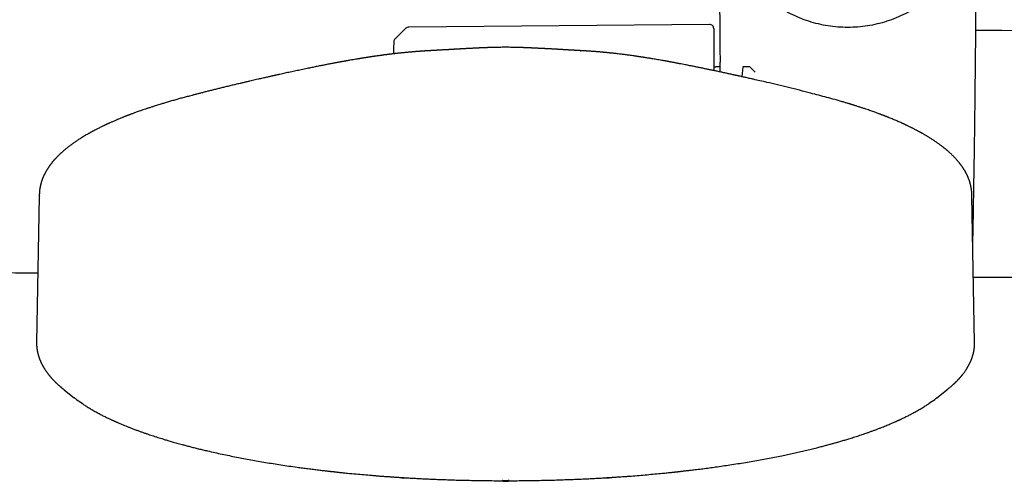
# Model space of a CAD drawing. Header units: millimetres. Extents: x 8 to 849, y 12 to 2010.
# Tile 9 of 113: x 357 to 472, y 875 to 928. Entities that reach past the tile are written whole.
import ezdxf

# ---------------------------------------------------------------- set-up
doc = ezdxf.new("R2010")
doc.units = ezdxf.units.MM

msp = doc.modelspace()

# ---------------------------------------------------------------- linework, layer by layer
at = {"color": 7, "linetype": 'Continuous', "lineweight": 30}
for p, q in [((437.36, 927.84), (402.27, 927.53)), ((401.93, 927.39), (400.67, 926.16)), ((437.87, 927.34), (437.87, 922.46)), ((422.29, 924.77), (422.3, 924.77)), ((438.62, 922.88), (438.13, 922.88)), ((441.25, 922.88), (441.15, 921.74)), ((442.07, 922.88), (441.25, 922.88)), ((442.69, 922.28), (442.07, 922.88)), ((359.13, 907.82), (358.82, 890.72)), ((359.16, 907.84), (359.15, 907.82)), ((467.98, 907.82), (467.98, 907.84)), ((468.32, 890.72), (468.01, 907.82)), ((362.08, 885.18), (362.06, 885.2)), ((362.08, 885.18), (363.21, 884.29)), ((463.93, 884.29), (465.06, 885.18)), ((465.1, 885.22), (465.06, 885.18))]:
    msp.add_line(p, q, dxfattribs=at)
at = {"color": 7, "linetype": 'Continuous', "lineweight": 30, "flags": 128}
msp.add_lwpolyline([(400.52, 925.82), (400.49, 925.01), (400.48, 924.41)], dxfattribs=at)
at = {"color": 7, "linetype": 'Continuous', "lineweight": 30}
for centre, radius, start, end in [((437.37, 927.34), 0.5, 0, 90.5), ((402.28, 927.03), 0.5, 90.5, 134.362), ((516.77, 4926.88), 3999.99, 269.30803, 270), ((401.02, 925.8), 0.5, 134.362, 178.2461), ((438.13, 923.38), 0.5, 238.6809, 270), ((401.63, 877.54), 2.59, 257.6932, 275.0734), ((425.51, 877.48), 2.53, 264.6063, 282.4565), ((413.57, 877.04), 2.49, 256.8362, 283.1994)]:
    msp.add_arc(centre, radius, start, end, dxfattribs=at)
for points, knots in [([(438.52, 942.38), (438.52, 942.31), (438.52, 942.2), (438.52, 942.03), (438.52, 941.9), (438.52, 941.8), (438.52, 941.72), (438.52, 941.66), (438.52, 941.59), (438.52, 941.47), (438.52, 941.29), (438.52, 941.02), (438.52, 940.72), (438.52, 940.38), (438.52, 939.53), (438.52, 938.6), (438.52, 937.61), (438.53, 937.05), (438.53, 936.5), (438.53, 935.95), (438.53, 935.41), (438.53, 934.89), (438.53, 934.4), (438.54, 933.93), (438.54, 933.42), (438.54, 932.88), (438.54, 932.31), (438.55, 931.71), (438.55, 931.08), (438.55, 930.4), (438.56, 929.68), (438.56, 928.91), (438.57, 928.11), (438.58, 927.28), (438.58, 926.4), (438.59, 925.51), (438.6, 924.6), (438.6, 923.91), (438.61, 923.53), (438.61, 923.45)], [0, 0, 0, 0, 0.0101837, 0.01873, 0.0256387, 0.0309098, 0.0346399, 0.0380811, 0.0416191, 0.0452537, 0.0573059, 0.0703128, 0.087042, 0.105117, 0.1237173, 0.2227628, 0.2520458, 0.2812395, 0.3103438, 0.3393587, 0.3682843, 0.3973704, 0.4207387, 0.4457932, 0.4725338, 0.5009604, 0.5310732, 0.5628722, 0.5963572, 0.6315284, 0.670183, 0.710688, 0.7530437, 0.7972499, 0.8433067, 0.891214, 0.9386701, 0.9878123, 1, 1, 1, 1]), ([(468.11, 902.05), (468.12, 902.37), (468.13, 903.11), (468.16, 904.28), (468.18, 905.54), (468.2, 906.77), (468.22, 907.98), (468.24, 909.15), (468.26, 910.3), (468.28, 911.42), (468.3, 912.51), (468.31, 913.56), (468.33, 914.58), (468.34, 915.57), (468.35, 916.52), (468.36, 917.46), (468.38, 918.37), (468.39, 919.26), (468.4, 920.12), (468.4, 920.96), (468.41, 921.75), (468.42, 922.52), (468.43, 923.25), (468.43, 923.96), (468.44, 924.64), (468.45, 925.3), (468.45, 925.94), (468.46, 926.54), (468.46, 927.12), (468.46, 927.67), (468.47, 928.19), (468.47, 928.75), (468.48, 929.37), (468.48, 930.07), (468.49, 930.77), (468.49, 931.48), (468.49, 932.2), (468.5, 933.08), (468.5, 934.12), (468.51, 935.32), (468.51, 936.31), (468.51, 937.08), (468.51, 937.62), (468.51, 938.16), (468.52, 938.67), (468.52, 939.17), (468.52, 939.63), (468.52, 940.07), (468.52, 940.49), (468.52, 940.88), (468.52, 941.17), (468.52, 941.39), (468.52, 941.54), (468.52, 941.72), (468.52, 941.92), (468.52, 942.14), (468.52, 942.3), (468.52, 942.38)], [0, 0, 0, 0, 0.023437, 0.055433, 0.086717, 0.117287, 0.147146, 0.176291, 0.204724, 0.232445, 0.259453, 0.285748, 0.31088, 0.335324, 0.359081, 0.382151, 0.404933, 0.427003, 0.448361, 0.469005, 0.488937, 0.50782, 0.526015, 0.543522, 0.560342, 0.576797, 0.592536, 0.607559, 0.621866, 0.635458, 0.648334, 0.660494, 0.677497, 0.694581, 0.711946, 0.72959, 0.747514, 0.765719, 0.794892, 0.824756, 0.855312, 0.868619, 0.882054, 0.89551, 0.908384, 0.920575, 0.932086, 0.942914, 0.953323, 0.963013, 0.971985, 0.975339, 0.979094, 0.983438, 0.988371, 0.993891, 1, 1, 1, 1]), ([(404.85, 924.78), (404.82, 924.77), (404.76, 924.77), (404.68, 924.77), (404.62, 924.76), (404.58, 924.76), (404.54, 924.76), (404.48, 924.75), (404.41, 924.75), (404.35, 924.75), (404.31, 924.74), (404.27, 924.74), (404.23, 924.74), (404.18, 924.74), (404.12, 924.73), (404.06, 924.73), (404, 924.73), (403.94, 924.72), (403.88, 924.72), (403.81, 924.71), (403.74, 924.71), (403.67, 924.7), (403.59, 924.7), (403.49, 924.69), (403.37, 924.68), (403.26, 924.67), (403.16, 924.67), (403.06, 924.66), (402.96, 924.65), (402.85, 924.64), (402.74, 924.63), (402.63, 924.62), (402.51, 924.61), (402.38, 924.6), (402.25, 924.59), (402.14, 924.58), (402.04, 924.57), (401.94, 924.56), (401.84, 924.55), (401.74, 924.54), (401.62, 924.53), (401.5, 924.52), (401.38, 924.51), (401.27, 924.49), (401.15, 924.48), (401.04, 924.47), (400.91, 924.46), (400.8, 924.44), (400.69, 924.43), (400.59, 924.42), (400.49, 924.41), (400.4, 924.4), (400.31, 924.39), (400.22, 924.37), (400.11, 924.36), (400, 924.35), (399.88, 924.33), (399.77, 924.32), (399.66, 924.3), (399.57, 924.29), (399.49, 924.28), (399.43, 924.27), (399.37, 924.27), (399.29, 924.26), (399.21, 924.25), (399.12, 924.23), (399.01, 924.22), (398.87, 924.2), (398.69, 924.17), (398.52, 924.15), (398.39, 924.13), (398.31, 924.12), (398.23, 924.11), (398.17, 924.1), (398.11, 924.09), (398.04, 924.08), (397.97, 924.07), (397.89, 924.06), (397.8, 924.04), (397.7, 924.03), (397.59, 924.01), (397.49, 924), (397.38, 923.98), (397.28, 923.96), (397.17, 923.95), (397.06, 923.93), (396.95, 923.91), (396.85, 923.9), (396.77, 923.88), (396.71, 923.87), (396.65, 923.86), (396.58, 923.85), (396.5, 923.84), (396.41, 923.82), (396.31, 923.81), (396.19, 923.79), (395.91, 923.74), (395.61, 923.69), (395.31, 923.64), (395.19, 923.61), (395.08, 923.59), (394.97, 923.58), (394.88, 923.56), (394.81, 923.55), (394.74, 923.53), (394.67, 923.52), (394.57, 923.5), (394.45, 923.48), (394.31, 923.46), (394.09, 923.42), (393.78, 923.36), (393.38, 923.28), (392.94, 923.2), (392.47, 923.11), (391.97, 923.01), (391.46, 922.91), (390.93, 922.8), (390.35, 922.68), (389.73, 922.55), (389.08, 922.41), (388.45, 922.28), (387.82, 922.14), (387.37, 922.04), (387.08, 921.98), (386.96, 921.95), (386.85, 921.93), (386.76, 921.91), (386.69, 921.89), (386.65, 921.88), (386.62, 921.88), (386.59, 921.87), (386.57, 921.87), (386.54, 921.86), (386.49, 921.85), (386.41, 921.83), (386.31, 921.81), (386.19, 921.78), (386.04, 921.75), (385.88, 921.71), (385.68, 921.67), (385.46, 921.62), (385.22, 921.56), (384.95, 921.5), (384.66, 921.44), (384.35, 921.37), (384.02, 921.29), (383.68, 921.21), (383.32, 921.13), (382.95, 921.04), (382.52, 920.94), (382.04, 920.83), (381.52, 920.7), (381.01, 920.58), (380.53, 920.46), (380.06, 920.35), (379.6, 920.23), (379.14, 920.12), (378.7, 920.01), (378.28, 919.9), (377.88, 919.8), (377.5, 919.7), (377.15, 919.61), (376.83, 919.52), (376.54, 919.45), (376.28, 919.38), (376.03, 919.31), (375.79, 919.25), (375.56, 919.18), (375.24, 919.09), (374.83, 918.98), (374.33, 918.83), (373.94, 918.72), (373.63, 918.63), (373.42, 918.56), (373.19, 918.49), (372.93, 918.41), (372.67, 918.33), (372.48, 918.27), (372.39, 918.24)], [0, 0, 0, 0, 0.002684, 0.0048, 0.006352, 0.007401, 0.008571, 0.010537, 0.012918, 0.014928, 0.01623, 0.017356, 0.01877, 0.020476, 0.022457, 0.024351, 0.026817, 0.028781, 0.030845, 0.033299, 0.036039, 0.038601, 0.040931, 0.044994, 0.049736, 0.053899, 0.057255, 0.061038, 0.065039, 0.069144, 0.072928, 0.077174, 0.081896, 0.086856, 0.091683, 0.096025, 0.099743, 0.103014, 0.106986, 0.110864, 0.115143, 0.119834, 0.124503, 0.128461, 0.13263, 0.137063, 0.141714, 0.146131, 0.150133, 0.153815, 0.157259, 0.160558, 0.163649, 0.167289, 0.171471, 0.175667, 0.17953, 0.184089, 0.18808, 0.191514, 0.194004, 0.1961, 0.198286, 0.200878, 0.203874, 0.207273, 0.211053, 0.215031, 0.222414, 0.23028, 0.233494, 0.236443, 0.238945, 0.241001, 0.24322, 0.245396, 0.247901, 0.250735, 0.253898, 0.257384, 0.261154, 0.265196, 0.268564, 0.2721, 0.275804, 0.279677, 0.283587, 0.286941, 0.289666, 0.291763, 0.29364, 0.295864, 0.298522, 0.301615, 0.305142, 0.309046, 0.312985, 0.334255, 0.338481, 0.342626, 0.346396, 0.349746, 0.352678, 0.355189, 0.357281, 0.359186, 0.362607, 0.366562, 0.371051, 0.375943, 0.38809, 0.400907, 0.414392, 0.429524, 0.445019, 0.460817, 0.476918, 0.493324, 0.513164, 0.532413, 0.551063, 0.569142, 0.58672, 0.590267, 0.593794, 0.597032, 0.599644, 0.601628, 0.602984, 0.603687, 0.604205, 0.604904, 0.605784, 0.606845, 0.609188, 0.612108, 0.615605, 0.619678, 0.624329, 0.629891, 0.636103, 0.642964, 0.650474, 0.658635, 0.667446, 0.67635, 0.685832, 0.695894, 0.706343, 0.716598, 0.731427, 0.74574, 0.759535, 0.772814, 0.785575, 0.797817, 0.810579, 0.822725, 0.834253, 0.845162, 0.855451, 0.865122, 0.874172, 0.881924, 0.889154, 0.895862, 0.902362, 0.908953, 0.915634, 0.929267, 0.943262, 0.957618, 0.96337, 0.969538, 0.976285, 0.983611, 0.991515, 1, 1, 1, 1]), ([(413.57, 925.17), (413.48, 925.17), (413.29, 925.17), (413.01, 925.16), (412.73, 925.16), (412.48, 925.16), (412.26, 925.15), (412.09, 925.15), (411.95, 925.14), (411.86, 925.14), (411.77, 925.14), (411.69, 925.13), (411.61, 925.13), (411.54, 925.13), (411.47, 925.13), (411.4, 925.12), (411.34, 925.12), (411.27, 925.12), (411.22, 925.12), (411.18, 925.11), (411.15, 925.11), (411.11, 925.11), (411.06, 925.11), (410.99, 925.11), (410.91, 925.1), (410.82, 925.1), (410.74, 925.1), (410.66, 925.09), (410.59, 925.09), (410.51, 925.09), (410.44, 925.08), (410.37, 925.08), (410.3, 925.08), (410.23, 925.07), (410.15, 925.07), (410.06, 925.06), (409.95, 925.06), (409.84, 925.05), (409.73, 925.05), (409.62, 925.04), (409.51, 925.04), (409.4, 925.03), (409.3, 925.02), (409.2, 925.02), (409.08, 925.01), (408.96, 925.01), (408.83, 925), (408.7, 924.99), (408.59, 924.99), (408.49, 924.98), (408.4, 924.98), (408.33, 924.97), (408.27, 924.97), (408.19, 924.96), (408.11, 924.96), (408.03, 924.96), (407.98, 924.95), (407.93, 924.95), (407.88, 924.95), (407.82, 924.94), (407.76, 924.94), (407.72, 924.94), (407.66, 924.94), (407.6, 924.93), (407.53, 924.93), (407.44, 924.92), (407.36, 924.92), (407.28, 924.91), (407.22, 924.91), (407.17, 924.91), (407.1, 924.9), (407.02, 924.9), (406.93, 924.89), (406.86, 924.89), (406.79, 924.89), (406.73, 924.88), (406.67, 924.88), (406.6, 924.87), (406.53, 924.87), (406.47, 924.87), (406.42, 924.86), (406.36, 924.86), (406.27, 924.86), (406.16, 924.85), (406.03, 924.84), (405.93, 924.84), (405.82, 924.83), (405.72, 924.83), (405.65, 924.82), (405.59, 924.82), (405.52, 924.81), (405.45, 924.81), (405.37, 924.8), (405.29, 924.8), (405.21, 924.8), (405.12, 924.79), (405, 924.78), (404.91, 924.78), (404.86, 924.78), (404.85, 924.78)], [0, 0, 0, 0, 0.0247722, 0.0544016, 0.0812137, 0.105195, 0.1263342, 0.1446325, 0.1570341, 0.1678107, 0.1772624, 0.1854224, 0.1923091, 0.1988516, 0.206372, 0.2161331, 0.2276925, 0.2378395, 0.2444496, 0.2498582, 0.2540659, 0.2576527, 0.2644568, 0.2733984, 0.284494, 0.2960048, 0.3060505, 0.3166963, 0.325765, 0.3352617, 0.3451573, 0.3544297, 0.3627065, 0.3714894, 0.3817506, 0.3936192, 0.4077365, 0.422707, 0.4366396, 0.4498258, 0.4635581, 0.4775217, 0.4897593, 0.501868, 0.5169467, 0.5344686, 0.5503355, 0.5644556, 0.5777882, 0.5902346, 0.6017253, 0.6084967, 0.6160371, 0.6256173, 0.6366692, 0.6453652, 0.6511138, 0.6558996, 0.6621571, 0.6698159, 0.6768222, 0.6822604, 0.6871268, 0.6947453, 0.7038738, 0.7139691, 0.7246287, 0.7331961, 0.7390957, 0.7447893, 0.7529494, 0.7631987, 0.7728569, 0.7814125, 0.7889442, 0.7954943, 0.8019418, 0.8099391, 0.8184709, 0.8251641, 0.8301494, 0.8360589, 0.8444245, 0.8607167, 0.8729677, 0.8841787, 0.8967808, 0.9082807, 0.914506, 0.9210501, 0.9279917, 0.9359021, 0.9449036, 0.9541414, 0.9615038, 0.9703625, 0.9826366, 0.9987715, 1, 1, 1, 1]), ([(422.29, 924.78), (422.28, 924.78), (422.24, 924.78), (422.17, 924.78), (422.1, 924.79), (422.03, 924.79), (421.98, 924.79), (421.93, 924.8), (421.86, 924.8), (421.79, 924.8), (421.7, 924.81), (421.63, 924.81), (421.56, 924.82), (421.49, 924.82), (421.4, 924.83), (421.29, 924.83), (421.18, 924.84), (421.09, 924.84), (421.01, 924.85), (420.92, 924.85), (420.84, 924.86), (420.77, 924.86), (420.71, 924.87), (420.65, 924.87), (420.58, 924.87), (420.51, 924.88), (420.44, 924.88), (420.38, 924.88), (420.31, 924.89), (420.24, 924.89), (420.16, 924.9), (420.07, 924.9), (420, 924.91), (419.94, 924.91), (419.89, 924.91), (419.84, 924.91), (419.79, 924.92), (419.72, 924.92), (419.65, 924.93), (419.58, 924.93), (419.52, 924.93), (419.46, 924.94), (419.4, 924.94), (419.31, 924.94), (419.21, 924.95), (419.07, 924.96), (418.94, 924.97), (418.8, 924.97), (418.69, 924.98), (418.57, 924.99), (418.46, 924.99), (418.35, 925), (418.25, 925), (418.15, 925.01), (418.05, 925.01), (417.96, 925.02), (417.87, 925.02), (417.79, 925.03), (417.7, 925.03), (417.59, 925.04), (417.48, 925.04), (417.38, 925.05), (417.26, 925.05), (417.15, 925.06), (417.05, 925.07), (416.96, 925.07), (416.87, 925.07), (416.8, 925.08), (416.72, 925.08), (416.64, 925.08), (416.56, 925.09), (416.5, 925.09), (416.44, 925.09), (416.37, 925.1), (416.28, 925.1), (416.2, 925.1), (416.13, 925.11), (416.08, 925.11), (416.03, 925.11), (416, 925.11), (415.96, 925.11), (415.92, 925.12), (415.86, 925.12), (415.81, 925.12), (415.74, 925.12), (415.68, 925.12), (415.63, 925.13), (415.57, 925.13), (415.52, 925.13), (415.45, 925.13), (415.36, 925.14), (415.23, 925.14), (415.09, 925.14), (414.9, 925.15), (414.68, 925.16), (414.43, 925.16), (414.14, 925.16), (413.85, 925.17), (413.66, 925.17), (413.57, 925.17)], [0, 0, 0, 0, 0.003798, 0.012705, 0.021351, 0.028076, 0.032892, 0.037856, 0.044806, 0.053725, 0.062946, 0.071075, 0.078164, 0.084769, 0.095636, 0.107433, 0.119576, 0.130267, 0.137984, 0.147416, 0.157728, 0.165788, 0.171314, 0.177112, 0.184953, 0.194145, 0.20186, 0.208447, 0.215986, 0.224115, 0.23333, 0.24361, 0.252748, 0.259413, 0.263481, 0.268751, 0.275666, 0.284024, 0.292191, 0.2998, 0.307881, 0.314587, 0.32028, 0.327633, 0.344957, 0.35674, 0.376591, 0.392713, 0.405842, 0.41961, 0.434716, 0.445617, 0.457451, 0.470489, 0.48432, 0.496307, 0.506046, 0.515927, 0.527308, 0.541402, 0.554896, 0.568174, 0.582453, 0.597467, 0.610885, 0.622363, 0.633168, 0.642432, 0.65233, 0.663159, 0.673695, 0.680821, 0.688427, 0.697515, 0.708075, 0.719845, 0.728136, 0.735099, 0.740743, 0.745075, 0.749489, 0.755414, 0.762852, 0.7718, 0.782034, 0.791114, 0.798303, 0.803898, 0.808411, 0.813382, 0.824146, 0.83717, 0.852735, 0.871321, 0.892974, 0.917226, 0.944428, 0.974564, 1, 1, 1, 1]), ([(454.75, 918.24), (454.69, 918.26), (454.58, 918.3), (454.43, 918.34), (454.29, 918.39), (454.18, 918.42), (454.09, 918.45), (454.02, 918.47), (453.96, 918.49), (453.92, 918.5), (453.89, 918.51), (453.85, 918.52), (453.78, 918.55), (453.66, 918.58), (453.51, 918.63), (453.34, 918.68), (453.15, 918.73), (452.96, 918.79), (452.74, 918.85), (452.51, 918.92), (452.27, 918.99), (451.79, 919.12), (451.08, 919.32), (450.13, 919.57), (449.07, 919.85), (447.89, 920.15), (446.6, 920.47), (445.32, 920.78), (444.21, 921.04), (443.27, 921.26), (442.67, 921.39), (442.26, 921.49), (442.02, 921.54), (441.78, 921.6), (441.56, 921.65), (441.34, 921.69), (441.15, 921.74), (440.98, 921.78), (440.82, 921.81), (440.68, 921.84), (440.57, 921.87), (440.49, 921.89), (440.43, 921.9), (440.37, 921.91), (440.32, 921.92), (440.26, 921.93), (440.19, 921.95), (440.09, 921.97), (439.96, 922), (439.81, 922.03), (439.64, 922.07), (439.46, 922.11), (439.19, 922.17), (438.83, 922.25), (438.4, 922.34), (437.98, 922.43), (437.58, 922.51), (437.2, 922.59), (436.87, 922.66), (436.61, 922.72), (436.39, 922.76), (436.18, 922.8), (435.98, 922.84), (435.79, 922.88), (435.58, 922.93), (435.35, 922.97), (435.09, 923.02), (434.81, 923.08), (434.52, 923.14), (434.2, 923.2), (433.93, 923.25), (433.69, 923.29), (433.5, 923.33), (433.33, 923.36), (433.17, 923.39), (433.04, 923.42), (432.91, 923.44), (432.81, 923.46), (432.72, 923.47), (432.65, 923.49), (432.6, 923.5), (432.56, 923.5), (432.52, 923.51), (432.48, 923.52), (432.41, 923.53), (432.32, 923.55), (432.22, 923.57), (432.1, 923.59), (431.91, 923.62), (431.65, 923.67), (431.33, 923.72), (431.04, 923.77), (430.78, 923.81), (430.55, 923.85), (430.35, 923.88), (430.15, 923.92), (429.97, 923.95), (429.81, 923.97), (429.68, 923.99), (429.55, 924.01), (429.41, 924.03), (429.27, 924.05), (429.14, 924.07), (429.03, 924.09), (428.93, 924.1), (428.84, 924.12), (428.75, 924.13), (428.64, 924.15), (428.53, 924.16), (428.36, 924.19), (428.15, 924.22), (427.9, 924.25), (427.67, 924.28), (427.43, 924.31), (427.2, 924.34), (426.97, 924.37), (426.72, 924.4), (426.5, 924.42), (426.33, 924.44), (426.2, 924.46), (426.09, 924.47), (425.99, 924.48), (425.88, 924.49), (425.78, 924.5), (425.68, 924.51), (425.57, 924.53), (425.45, 924.54), (425.32, 924.55), (425.2, 924.56), (425.07, 924.57), (424.95, 924.58), (424.83, 924.6), (424.7, 924.61), (424.57, 924.62), (424.44, 924.63), (424.32, 924.64), (424.23, 924.65), (424.15, 924.65), (424.09, 924.66), (424.04, 924.66), (423.99, 924.67), (423.94, 924.67), (423.88, 924.67), (423.81, 924.68), (423.75, 924.68), (423.65, 924.69), (423.54, 924.7), (423.4, 924.71), (423.27, 924.72), (423.13, 924.73), (423.03, 924.73), (422.95, 924.74), (422.9, 924.74), (422.84, 924.74), (422.78, 924.75), (422.72, 924.75), (422.68, 924.75), (422.65, 924.75), (422.61, 924.76), (422.56, 924.76), (422.48, 924.76), (422.39, 924.77), (422.33, 924.77), (422.3, 924.77)], [0, 0, 0, 0, 0.005191, 0.0097638, 0.0137186, 0.0170558, 0.0197755, 0.021878, 0.0232951, 0.0243202, 0.0253871, 0.0265209, 0.0277218, 0.031692, 0.0362553, 0.0414115, 0.0465159, 0.0520925, 0.0581411, 0.0646613, 0.071653, 0.0789548, 0.1050795, 0.1312421, 0.157445, 0.1926015, 0.2278227, 0.262856, 0.2975844, 0.3192108, 0.3407181, 0.3474531, 0.3541766, 0.3608884, 0.3673411, 0.3732931, 0.3787447, 0.383696, 0.3881472, 0.3920983, 0.3955495, 0.3975383, 0.3993128, 0.400873, 0.4022197, 0.403696, 0.4055855, 0.4085881, 0.41226, 0.4166011, 0.4216111, 0.4269631, 0.4323516, 0.4451973, 0.458245, 0.4700651, 0.482005, 0.4934934, 0.5043459, 0.5111576, 0.5176928, 0.5239517, 0.5299344, 0.5358148, 0.5421434, 0.5489603, 0.5570228, 0.5656754, 0.5749177, 0.5847498, 0.595176, 0.6012745, 0.6073362, 0.6128853, 0.6179058, 0.6223976, 0.6262946, 0.6296816, 0.632559, 0.6349267, 0.636454, 0.6376554, 0.6386495, 0.6401807, 0.6423783, 0.6451851, 0.6486341, 0.6526279, 0.656629, 0.667777, 0.6782924, 0.6881941, 0.6975108, 0.7044628, 0.7111926, 0.717929, 0.7252231, 0.7296483, 0.7341995, 0.7388613, 0.7436346, 0.7485204, 0.7532071, 0.7573622, 0.7607026, 0.7636416, 0.7668251, 0.7704585, 0.7745437, 0.7789663, 0.7882887, 0.7971373, 0.8056743, 0.8140043, 0.8224102, 0.8309919, 0.8399533, 0.8497254, 0.854943, 0.8596029, 0.8637428, 0.8673797, 0.8710827, 0.8751827, 0.8788144, 0.8829629, 0.8876115, 0.8923386, 0.8969605, 0.9013526, 0.9063219, 0.9108733, 0.9155505, 0.9203722, 0.9253642, 0.9306467, 0.9335579, 0.9362859, 0.9386466, 0.9406396, 0.9424382, 0.9442341, 0.9464273, 0.9489072, 0.9513887, 0.9538573, 0.959276, 0.964262, 0.9690017, 0.9736863, 0.9783196, 0.9801283, 0.9817886, 0.9836574, 0.9858806, 0.9880528, 0.9890385, 0.9898575, 0.9908923, 0.9924516, 0.9945367, 0.997149, 1, 1, 1, 1]), ([(438.64, 922.29), (438.63, 922.34), (438.62, 922.87), (438.61, 923.36), (438.61, 923.42), (438.61, 923.45)], [0, 0, 0, 0, 0.048228, 0.573631, 1, 1, 1, 1]), ([(372.39, 918.24), (372.27, 918.2), (372.03, 918.13), (371.69, 918.01), (371.37, 917.91), (371.08, 917.81), (370.82, 917.71), (370.57, 917.63), (370.36, 917.55), (370.18, 917.48), (370.02, 917.43), (369.88, 917.37), (369.75, 917.33), (369.64, 917.29), (369.55, 917.25), (369.47, 917.22), (369.41, 917.2), (369.36, 917.18), (369.33, 917.17), (369.31, 917.16), (369.29, 917.15), (369.27, 917.14), (369.23, 917.13), (369.18, 917.11), (369.1, 917.08), (369.01, 917.04), (368.9, 916.99), (368.73, 916.93), (368.52, 916.84), (368.27, 916.74), (367.99, 916.62), (367.69, 916.49), (367.44, 916.38), (367.28, 916.31), (367.21, 916.28), (367.15, 916.25), (367.09, 916.22), (367.05, 916.2), (367.02, 916.19), (366.99, 916.17), (366.95, 916.16), (366.9, 916.13), (366.85, 916.11), (366.78, 916.08), (366.7, 916.04), (366.61, 916), (366.52, 915.95), (366.38, 915.88), (366.21, 915.8), (366.02, 915.7), (365.86, 915.62), (365.73, 915.56), (365.63, 915.51), (365.54, 915.46), (365.46, 915.41), (365.38, 915.37), (365.32, 915.34), (365.26, 915.31), (365.2, 915.27), (365.12, 915.23), (365.04, 915.18), (364.94, 915.13), (364.84, 915.07), (364.61, 914.94), (364.35, 914.79), (364.08, 914.62), (363.9, 914.51), (363.72, 914.4), (363.56, 914.29), (363.39, 914.17), (363.22, 914.06), (363.05, 913.94), (362.89, 913.82), (362.73, 913.71), (362.59, 913.59), (362.46, 913.49), (362.34, 913.4), (362.25, 913.33), (362.16, 913.25), (362.06, 913.17), (361.97, 913.09), (361.88, 913.01), (361.8, 912.94), (361.72, 912.87), (361.65, 912.81), (361.57, 912.73), (361.47, 912.63), (361.35, 912.52), (361.25, 912.42), (361.15, 912.31), (361.05, 912.21), (360.97, 912.12), (360.9, 912.05), (360.84, 911.98), (360.78, 911.91), (360.72, 911.83), (360.66, 911.76), (360.61, 911.69), (360.56, 911.64), (360.53, 911.59), (360.49, 911.54), (360.44, 911.49), (360.4, 911.43), (360.35, 911.37), (360.31, 911.3), (360.27, 911.25), (360.23, 911.19), (360.2, 911.14), (360.17, 911.1), (360.14, 911.06), (360.11, 911.01), (360.08, 910.96), (360.03, 910.89), (359.99, 910.82), (359.95, 910.74), (359.91, 910.67), (359.87, 910.61), (359.84, 910.55), (359.81, 910.5), (359.78, 910.44), (359.75, 910.38), (359.72, 910.31), (359.68, 910.24), (359.65, 910.17), (359.62, 910.1), (359.59, 910.05), (359.57, 910), (359.55, 909.95), (359.54, 909.91), (359.52, 909.86), (359.5, 909.81), (359.48, 909.76), (359.46, 909.72), (359.45, 909.69), (359.44, 909.65), (359.42, 909.6), (359.4, 909.54), (359.38, 909.47), (359.36, 909.41), (359.35, 909.36), (359.33, 909.31), (359.32, 909.26), (359.3, 909.2), (359.29, 909.15), (359.28, 909.1), (359.27, 909.05), (359.26, 909.01), (359.25, 908.97), (359.24, 908.92), (359.23, 908.87), (359.22, 908.81), (359.21, 908.75), (359.2, 908.68), (359.19, 908.62), (359.18, 908.56), (359.17, 908.5), (359.17, 908.44), (359.16, 908.38), (359.15, 908.33), (359.15, 908.28), (359.15, 908.23), (359.14, 908.16), (359.14, 908.1), (359.14, 908.04), (359.13, 907.98), (359.13, 907.91), (359.13, 907.86), (359.13, 907.83)], [0, 0, 0, 0, 0.015222, 0.029533, 0.042935, 0.055426, 0.067006, 0.077675, 0.087434, 0.095225, 0.102318, 0.108713, 0.114411, 0.11941, 0.123711, 0.127314, 0.130218, 0.132199, 0.133637, 0.134533, 0.135259, 0.136441, 0.138087, 0.140199, 0.143861, 0.148404, 0.153801, 0.159381, 0.172194, 0.18434, 0.195817, 0.212442, 0.229512, 0.23341, 0.237216, 0.240526, 0.243302, 0.245545, 0.247255, 0.248541, 0.250365, 0.252766, 0.255744, 0.2593, 0.263433, 0.268144, 0.273433, 0.279092, 0.290414, 0.300941, 0.310672, 0.316743, 0.322457, 0.327802, 0.332646, 0.336953, 0.340723, 0.343957, 0.347231, 0.351603, 0.356657, 0.362391, 0.368807, 0.37586, 0.40382, 0.416116, 0.428034, 0.439516, 0.450777, 0.462116, 0.473762, 0.485839, 0.497853, 0.509242, 0.520208, 0.531339, 0.539268, 0.546458, 0.55326, 0.560957, 0.569663, 0.576819, 0.583603, 0.590007, 0.596094, 0.602445, 0.612647, 0.623129, 0.633085, 0.642589, 0.651835, 0.660832, 0.66674, 0.672774, 0.679355, 0.686491, 0.693681, 0.698745, 0.70328, 0.707334, 0.71184, 0.717163, 0.722225, 0.727589, 0.732866, 0.73805, 0.742965, 0.747287, 0.750812, 0.754104, 0.758016, 0.762601, 0.767751, 0.774905, 0.781279, 0.786873, 0.791968, 0.796836, 0.801476, 0.806131, 0.81102, 0.816513, 0.822278, 0.828221, 0.834005, 0.839223, 0.842444, 0.845885, 0.84969, 0.853859, 0.858143, 0.86184, 0.865001, 0.86763, 0.870238, 0.874542, 0.879527, 0.884993, 0.890054, 0.894607, 0.898006, 0.902045, 0.90667, 0.911068, 0.91496, 0.91829, 0.921274, 0.924331, 0.927491, 0.932168, 0.936833, 0.941432, 0.946044, 0.950786, 0.954642, 0.958963, 0.963611, 0.967775, 0.971323, 0.974296, 0.977156, 0.981625, 0.986494, 0.988767, 0.99177, 0.995514, 1, 1, 1, 1]), ([(468.01, 907.83), (468.01, 907.87), (468.01, 907.93), (468, 908), (468, 908.06), (468, 908.11), (468, 908.16), (467.99, 908.21), (467.99, 908.27), (467.98, 908.32), (467.98, 908.37), (467.97, 908.43), (467.97, 908.49), (467.96, 908.56), (467.95, 908.62), (467.94, 908.68), (467.93, 908.74), (467.92, 908.8), (467.91, 908.85), (467.9, 908.91), (467.89, 908.96), (467.88, 909.01), (467.87, 909.05), (467.86, 909.1), (467.84, 909.16), (467.83, 909.22), (467.81, 909.28), (467.8, 909.34), (467.78, 909.39), (467.77, 909.44), (467.75, 909.51), (467.73, 909.57), (467.71, 909.63), (467.69, 909.68), (467.67, 909.73), (467.65, 909.78), (467.63, 909.84), (467.6, 909.9), (467.58, 909.96), (467.56, 910.02), (467.53, 910.07), (467.51, 910.13), (467.48, 910.2), (467.44, 910.27), (467.41, 910.33), (467.38, 910.39), (467.35, 910.45), (467.32, 910.51), (467.29, 910.56), (467.26, 910.62), (467.23, 910.68), (467.19, 910.75), (467.15, 910.82), (467.1, 910.89), (467.06, 910.95), (467.03, 911.01), (467, 911.05), (466.97, 911.09), (466.95, 911.13), (466.92, 911.18), (466.88, 911.23), (466.83, 911.3), (466.79, 911.36), (466.74, 911.43), (466.69, 911.49), (466.65, 911.54), (466.62, 911.59), (466.58, 911.63), (466.54, 911.68), (466.5, 911.73), (466.44, 911.8), (466.36, 911.9), (466.27, 912.01), (466.18, 912.11), (466.09, 912.21), (466, 912.31), (465.9, 912.4), (465.81, 912.5), (465.71, 912.59), (465.62, 912.69), (465.52, 912.78), (465.43, 912.86), (465.33, 912.95), (465.24, 913.03), (465.15, 913.11), (465.07, 913.18), (464.99, 913.24), (464.92, 913.3), (464.85, 913.36), (464.77, 913.42), (464.64, 913.52), (464.45, 913.67), (464.2, 913.86), (463.93, 914.05), (463.65, 914.24), (463.36, 914.43), (463.06, 914.62), (462.81, 914.78), (462.62, 914.89), (462.5, 914.96), (462.38, 915.03), (462.27, 915.09), (462.17, 915.15), (462.08, 915.19), (462.02, 915.23), (461.96, 915.26), (461.9, 915.29), (461.84, 915.33), (461.78, 915.36), (461.69, 915.41), (461.59, 915.46), (461.48, 915.52), (461.36, 915.58), (461.23, 915.65), (461.11, 915.71), (460.98, 915.78), (460.85, 915.84), (460.72, 915.9), (460.58, 915.97), (460.46, 916.03), (460.36, 916.08), (460.28, 916.11), (460.22, 916.14), (460.18, 916.16), (460.15, 916.17), (460.12, 916.19), (460.08, 916.2), (460.04, 916.23), (459.98, 916.25), (459.87, 916.3), (459.7, 916.38), (459.48, 916.48), (459.26, 916.57), (459.04, 916.67), (458.81, 916.76), (458.58, 916.86), (458.4, 916.93), (458.26, 916.99), (458.17, 917.02), (458.08, 917.06), (458.01, 917.09), (457.95, 917.11), (457.9, 917.13), (457.86, 917.14), (457.83, 917.15), (457.81, 917.16), (457.78, 917.18), (457.73, 917.2), (457.67, 917.22), (457.59, 917.25), (457.5, 917.29), (457.39, 917.33), (457.26, 917.37), (457.12, 917.43), (456.96, 917.48), (456.78, 917.55), (456.57, 917.63), (456.32, 917.71), (456.06, 917.81), (455.76, 917.91), (455.45, 918.01), (455.11, 918.13), (454.87, 918.2), (454.75, 918.24)], [0, 0, 0, 0, 0.004723, 0.008896, 0.012046, 0.014427, 0.016676, 0.020807, 0.024811, 0.027728, 0.031175, 0.035236, 0.039851, 0.044238, 0.049163, 0.053454, 0.05765, 0.061828, 0.066055, 0.070332, 0.074489, 0.077985, 0.081384, 0.085227, 0.089702, 0.094801, 0.099696, 0.103795, 0.107337, 0.112164, 0.117499, 0.122803, 0.127427, 0.131369, 0.134767, 0.139021, 0.144181, 0.149598, 0.154425, 0.158667, 0.162936, 0.168112, 0.173722, 0.179267, 0.184654, 0.189714, 0.194699, 0.19911, 0.20363, 0.208363, 0.213309, 0.218775, 0.224966, 0.231883, 0.236848, 0.241299, 0.245126, 0.248342, 0.251648, 0.255447, 0.260559, 0.266088, 0.271722, 0.277456, 0.28295, 0.287766, 0.291906, 0.29557, 0.29958, 0.304028, 0.308911, 0.319687, 0.329359, 0.338162, 0.347145, 0.356375, 0.36586, 0.374329, 0.383189, 0.392211, 0.400634, 0.408459, 0.4166, 0.425359, 0.432565, 0.439289, 0.445388, 0.450862, 0.456248, 0.462102, 0.468408, 0.486706, 0.505519, 0.525521, 0.544596, 0.56358, 0.583405, 0.604217, 0.611472, 0.618764, 0.626093, 0.633124, 0.639447, 0.643916, 0.647948, 0.651542, 0.654698, 0.657543, 0.661702, 0.666592, 0.672212, 0.678501, 0.685286, 0.692557, 0.700313, 0.706951, 0.713907, 0.721181, 0.72861, 0.735193, 0.740761, 0.745314, 0.747856, 0.749918, 0.751501, 0.752825, 0.754636, 0.756997, 0.759907, 0.763366, 0.774604, 0.785696, 0.796586, 0.807416, 0.81881, 0.829497, 0.84069, 0.845225, 0.849746, 0.853757, 0.857187, 0.860086, 0.862378, 0.864065, 0.865146, 0.865991, 0.867502, 0.86972, 0.872626, 0.87623, 0.880533, 0.885535, 0.891235, 0.897633, 0.90473, 0.912525, 0.922288, 0.932962, 0.944548, 0.957045, 0.970453, 0.984771, 1, 1, 1, 1]), ([(323.05, 899.32), (325.64, 899.28), (332.97, 899.17), (344.94, 899.01), (354.32, 898.9), (358.97, 898.85)], [0, 0, 0, 0, 0.216477, 0.611902, 1, 1, 1, 1]), ([(468.18, 898.35), (468.39, 898.35), (473.57, 898.35), (483.74, 898.39), (498.69, 898.45), (513.64, 898.55), (528.58, 898.67), (543.53, 898.82), (558.47, 898.99), (571.27, 899.16), (579.09, 899.28), (581.93, 899.32)], [0, 0, 0, 0, 0.0054317, 0.1368182, 0.2682042, 0.3995895, 0.5309741, 0.6623576, 0.7937398, 0.9251206, 1, 1, 1, 1]), ([(358.82, 890.72), (358.82, 890.68), (358.82, 890.6), (358.82, 890.49), (358.82, 890.4), (358.83, 890.32), (358.83, 890.25), (358.84, 890.17), (358.85, 890.1), (358.86, 890.02), (358.87, 889.94), (358.88, 889.86), (358.89, 889.77), (358.91, 889.68), (358.93, 889.6), (358.94, 889.54), (358.95, 889.5), (358.96, 889.46), (358.97, 889.42), (358.98, 889.38), (359, 889.32), (359.02, 889.24), (359.04, 889.17), (359.06, 889.1), (359.08, 889.05), (359.1, 889), (359.11, 888.95), (359.13, 888.9), (359.15, 888.85), (359.17, 888.79), (359.2, 888.73), (359.22, 888.67), (359.25, 888.61), (359.27, 888.55), (359.3, 888.49), (359.33, 888.42), (359.36, 888.36), (359.38, 888.31), (359.4, 888.27), (359.42, 888.24), (359.44, 888.2), (359.46, 888.16), (359.48, 888.12), (359.5, 888.08), (359.53, 888.03), (359.55, 887.98), (359.58, 887.93), (359.61, 887.88), (359.65, 887.81), (359.7, 887.74), (359.75, 887.65), (359.81, 887.56), (359.87, 887.47), (359.93, 887.38), (359.99, 887.3), (360.05, 887.22), (360.12, 887.13), (360.18, 887.05), (360.24, 886.98), (360.28, 886.92), (360.32, 886.87), (360.36, 886.83), (360.4, 886.78), (360.44, 886.73), (360.49, 886.68), (360.54, 886.61), (360.6, 886.54), (360.68, 886.46), (360.75, 886.39), (360.81, 886.32), (360.87, 886.27), (360.91, 886.22), (360.95, 886.18), (360.99, 886.14), (361.01, 886.12), (361.04, 886.09), (361.06, 886.07), (361.09, 886.04), (361.13, 886), (361.18, 885.96), (361.24, 885.9), (361.3, 885.84), (361.37, 885.78), (361.45, 885.71), (361.52, 885.64), (361.6, 885.58), (361.67, 885.52), (361.74, 885.46), (361.81, 885.4), (361.88, 885.34), (361.94, 885.29), (362, 885.24), (362.04, 885.21), (362.06, 885.2)], [0, 0, 0, 0, 0.018278, 0.034935, 0.049975, 0.064065, 0.077833, 0.091278, 0.103667, 0.116627, 0.130717, 0.145942, 0.161904, 0.176403, 0.190396, 0.20305, 0.208447, 0.213737, 0.220157, 0.227873, 0.236737, 0.25157, 0.264293, 0.274899, 0.283765, 0.292026, 0.300207, 0.307857, 0.316312, 0.32598, 0.33638, 0.347471, 0.356784, 0.366662, 0.377106, 0.3881, 0.398385, 0.407185, 0.413543, 0.418891, 0.4247, 0.431498, 0.439288, 0.447426, 0.455004, 0.464496, 0.47304, 0.48237, 0.493035, 0.507072, 0.523054, 0.5402, 0.55654, 0.572685, 0.58783, 0.601971, 0.619331, 0.634855, 0.648529, 0.660347, 0.668461, 0.676086, 0.684582, 0.693986, 0.704321, 0.716104, 0.729868, 0.745619, 0.763366, 0.774366, 0.784858, 0.794139, 0.802207, 0.809059, 0.814603, 0.818971, 0.823134, 0.828036, 0.836321, 0.846117, 0.857429, 0.870261, 0.884616, 0.897747, 0.91184, 0.925496, 0.938263, 0.950142, 0.961128, 0.972929, 0.983487, 0.992799, 1, 1, 1, 1]), ([(465.07, 885.19), (465.1, 885.21), (465.14, 885.25), (465.21, 885.31), (465.29, 885.37), (465.37, 885.44), (465.45, 885.5), (465.53, 885.57), (465.61, 885.64), (465.69, 885.71), (465.78, 885.79), (465.85, 885.86), (465.92, 885.92), (465.98, 885.98), (466.03, 886.02), (466.07, 886.06), (466.09, 886.09), (466.12, 886.11), (466.15, 886.14), (466.18, 886.17), (466.22, 886.22), (466.28, 886.27), (466.35, 886.34), (466.41, 886.41), (466.48, 886.48), (466.54, 886.55), (466.59, 886.6), (466.63, 886.66), (466.68, 886.7), (466.72, 886.75), (466.76, 886.8), (466.79, 886.84), (466.83, 886.89), (466.87, 886.94), (466.92, 887), (466.99, 887.08), (467.06, 887.18), (467.13, 887.28), (467.21, 887.39), (467.29, 887.5), (467.35, 887.6), (467.4, 887.68), (467.45, 887.75), (467.49, 887.82), (467.52, 887.87), (467.55, 887.92), (467.58, 887.97), (467.6, 888.02), (467.63, 888.07), (467.65, 888.11), (467.68, 888.16), (467.7, 888.2), (467.72, 888.23), (467.73, 888.27), (467.76, 888.32), (467.78, 888.37), (467.81, 888.44), (467.85, 888.51), (467.89, 888.6), (467.93, 888.69), (467.96, 888.77), (467.98, 888.84), (468.01, 888.91), (468.03, 888.96), (468.05, 889.02), (468.06, 889.06), (468.07, 889.1), (468.09, 889.14), (468.1, 889.19), (468.12, 889.25), (468.14, 889.31), (468.15, 889.37), (468.17, 889.42), (468.18, 889.47), (468.19, 889.5), (468.19, 889.53), (468.2, 889.57), (468.22, 889.63), (468.23, 889.71), (468.25, 889.8), (468.26, 889.89), (468.28, 889.97), (468.29, 890.05), (468.29, 890.13), (468.3, 890.21), (468.31, 890.29), (468.31, 890.38), (468.32, 890.47), (468.32, 890.59), (468.32, 890.68), (468.32, 890.72)], [0, 0, 0, 0, 0.009411, 0.020482, 0.033211, 0.047596, 0.060057, 0.073535, 0.088026, 0.103077, 0.119584, 0.134373, 0.147452, 0.158824, 0.168495, 0.176468, 0.180874, 0.185116, 0.190527, 0.197157, 0.205001, 0.217109, 0.231202, 0.24511, 0.258774, 0.271162, 0.282278, 0.292126, 0.300736, 0.310655, 0.319668, 0.327776, 0.335358, 0.343966, 0.357038, 0.372143, 0.389273, 0.408399, 0.429498, 0.45256, 0.467064, 0.48185, 0.495344, 0.507385, 0.517276, 0.526026, 0.533874, 0.542364, 0.551771, 0.559806, 0.567721, 0.574652, 0.580598, 0.585878, 0.593749, 0.603321, 0.614582, 0.626195, 0.643135, 0.658487, 0.671281, 0.683074, 0.693206, 0.702461, 0.712559, 0.718605, 0.724979, 0.732277, 0.740654, 0.750109, 0.760636, 0.771926, 0.780123, 0.786863, 0.792429, 0.798213, 0.804406, 0.811007, 0.827619, 0.844889, 0.860429, 0.874932, 0.888341, 0.9007, 0.915305, 0.930303, 0.945694, 0.961873, 0.97995, 1, 1, 1, 1]), ([(363.22, 884.31), (363.3, 884.24), (363.54, 884.02), (363.9, 883.8), (364.14, 883.66)], [0, 0, 0, 0, 0.316326, 1, 1, 1, 1]), ([(463, 883.66), (463.24, 883.8), (463.6, 884.02), (463.84, 884.24), (463.92, 884.31)], [0, 0, 0, 0, 0.683371, 1, 1, 1, 1]), ([(364.13, 883.62), (364.14, 883.62), (364.21, 883.57), (364.34, 883.48), (364.53, 883.36), (364.73, 883.23), (364.95, 883.1), (365.16, 882.97), (365.39, 882.84), (365.63, 882.7), (365.88, 882.57), (366.12, 882.44), (366.28, 882.35), (366.37, 882.31), (366.37, 882.31)], [0, 0, 0, 0, 0.015371, 0.10176, 0.1928, 0.288491, 0.38868, 0.487892, 0.583395, 0.693103, 0.797471, 0.896501, 0.990193, 1, 1, 1, 1]), ([(460.98, 882.42), (461.03, 882.44), (461.15, 882.51), (461.36, 882.63), (461.61, 882.76), (461.85, 882.9), (462.07, 883.03), (462.28, 883.15), (462.47, 883.28), (462.66, 883.4), (462.84, 883.51), (462.95, 883.59), (463.01, 883.62)], [0, 0, 0, 0, 0.060472, 0.171618, 0.288623, 0.411489, 0.512139, 0.616229, 0.718326, 0.815886, 0.908907, 1, 1, 1, 1]), ([(366.37, 882.31), (366.44, 882.27), (366.57, 882.2), (366.77, 882.1), (366.97, 882.01), (367.16, 881.92), (367.31, 881.84), (367.44, 881.78), (367.53, 881.74), (367.61, 881.7), (367.66, 881.68), (367.7, 881.66), (367.72, 881.65), (367.76, 881.64), (367.8, 881.62), (367.86, 881.59), (367.94, 881.55), (368.05, 881.51), (368.16, 881.46), (368.28, 881.41), (368.4, 881.35), (368.57, 881.28), (368.8, 881.18), (369.08, 881.07), (369.38, 880.94), (369.71, 880.81), (370.07, 880.67), (370.44, 880.53), (370.81, 880.4), (371.16, 880.27), (371.51, 880.15), (371.84, 880.04), (372.15, 879.93), (372.47, 879.83), (372.8, 879.72), (373.12, 879.62), (373.42, 879.53), (373.69, 879.44), (373.93, 879.37), (374.16, 879.3), (374.4, 879.23), (374.65, 879.16), (374.92, 879.08), (375.2, 879), (375.5, 878.92), (375.84, 878.83), (376.24, 878.72), (376.71, 878.6), (377.2, 878.47), (377.71, 878.34), (378.24, 878.22), (378.88, 878.07), (379.62, 877.9), (380.47, 877.71), (381.32, 877.54), (382.16, 877.37), (382.99, 877.21), (383.83, 877.05), (384.69, 876.9), (385.55, 876.75), (386.44, 876.61), (387.34, 876.47), (388.28, 876.33), (389.01, 876.22), (389.55, 876.15), (389.86, 876.11), (390.18, 876.07), (390.5, 876.03), (390.82, 875.98), (391.13, 875.95), (391.44, 875.91), (391.73, 875.87), (392.01, 875.84), (392.27, 875.81), (392.51, 875.78), (392.72, 875.76), (392.91, 875.73), (393.07, 875.72), (393.21, 875.7), (393.33, 875.69), (393.43, 875.68), (393.52, 875.67), (393.62, 875.66), (393.73, 875.64), (393.86, 875.63), (394.02, 875.61), (394.2, 875.59), (394.4, 875.57), (394.62, 875.55), (394.86, 875.52), (395.36, 875.47), (396.08, 875.41), (397.03, 875.32), (397.78, 875.26), (398.37, 875.21), (398.79, 875.17), (399.21, 875.14), (399.64, 875.11), (400.07, 875.08), (400.5, 875.05), (400.95, 875.02), (401.44, 874.99), (401.98, 874.96), (402.58, 874.92), (403.21, 874.89), (403.87, 874.85), (404.56, 874.82), (405.28, 874.79), (406.02, 874.76), (406.8, 874.73), (407.61, 874.7), (408.47, 874.68), (409.36, 874.66), (410.28, 874.64), (411.24, 874.63), (412.23, 874.62), (413.01, 874.61), (413.46, 874.61), (413.57, 874.61)], [0, 0, 0, 0, 0.007259, 0.014798, 0.021862, 0.02845, 0.034562, 0.038404, 0.041594, 0.044133, 0.046021, 0.046877, 0.047788, 0.048956, 0.050382, 0.052065, 0.055047, 0.058535, 0.062255, 0.066176, 0.070296, 0.074617, 0.08283, 0.091682, 0.101171, 0.111298, 0.122063, 0.133466, 0.144046, 0.154184, 0.16386, 0.173075, 0.181828, 0.190119, 0.199298, 0.207836, 0.215733, 0.22299, 0.228927, 0.234716, 0.240806, 0.247199, 0.253895, 0.260893, 0.268195, 0.275799, 0.286409, 0.297557, 0.309243, 0.321456, 0.333791, 0.346041, 0.36512, 0.383989, 0.402649, 0.420585, 0.438323, 0.455865, 0.473319, 0.491072, 0.508828, 0.526902, 0.545295, 0.564005, 0.57006, 0.576147, 0.582267, 0.588419, 0.594603, 0.600601, 0.60623, 0.611996, 0.617315, 0.622188, 0.626614, 0.630593, 0.634126, 0.637212, 0.639852, 0.642063, 0.643975, 0.645376, 0.647104, 0.649207, 0.651685, 0.654538, 0.657872, 0.661604, 0.665735, 0.670256, 0.674914, 0.693325, 0.709917, 0.726653, 0.734171, 0.741719, 0.749294, 0.756899, 0.764533, 0.772195, 0.780084, 0.788392, 0.798377, 0.808906, 0.81998, 0.831598, 0.84376, 0.856235, 0.869235, 0.88276, 0.89681, 0.911687, 0.927111, 0.943081, 0.959597, 0.97666, 0.994269, 1, 1, 1, 1]), ([(413.57, 874.61), (413.68, 874.61), (414.13, 874.61), (414.91, 874.62), (415.89, 874.63), (416.85, 874.64), (417.76, 874.66), (418.64, 874.68), (419.49, 874.7), (420.3, 874.73), (421.08, 874.76), (421.84, 874.79), (422.57, 874.82), (423.26, 874.85), (423.92, 874.89), (424.56, 874.92), (425.15, 874.96), (425.69, 874.99), (426.17, 875.02), (426.59, 875.05), (427.01, 875.08), (427.41, 875.1), (427.82, 875.13), (428.4, 875.18), (429.16, 875.24), (430.08, 875.32), (430.99, 875.4), (431.69, 875.47), (432.17, 875.51), (432.44, 875.54), (432.69, 875.57), (432.92, 875.59), (433.11, 875.61), (433.27, 875.63), (433.4, 875.64), (433.51, 875.65), (433.6, 875.66), (433.68, 875.67), (433.76, 875.68), (433.86, 875.69), (433.98, 875.71), (434.11, 875.72), (434.27, 875.74), (434.47, 875.76), (434.7, 875.79), (434.96, 875.82), (435.24, 875.85), (435.55, 875.89), (435.88, 875.93), (436.24, 875.97), (436.61, 876.02), (436.99, 876.07), (437.36, 876.12), (437.72, 876.17), (438.25, 876.24), (438.93, 876.34), (439.79, 876.47), (440.67, 876.6), (441.57, 876.75), (442.44, 876.9), (443.3, 877.05), (444.14, 877.21), (444.98, 877.37), (445.77, 877.52), (446.5, 877.68), (447.19, 877.83), (447.88, 877.98), (448.56, 878.14), (449.24, 878.3), (449.85, 878.45), (450.39, 878.59), (450.86, 878.71), (451.3, 878.83), (451.71, 878.94), (452.09, 879.05), (452.43, 879.14), (452.71, 879.22), (452.95, 879.29), (453.18, 879.36), (453.41, 879.43), (453.66, 879.51), (453.92, 879.59), (454.2, 879.68), (454.49, 879.77), (454.78, 879.86), (455.07, 879.96), (455.37, 880.06), (455.69, 880.17), (456.01, 880.29), (456.35, 880.41), (456.69, 880.53), (457.03, 880.66), (457.36, 880.79), (457.67, 880.91), (457.95, 881.02), (458.21, 881.13), (458.45, 881.23), (458.66, 881.32), (458.84, 881.4), (458.99, 881.46), (459.11, 881.51), (459.19, 881.55), (459.27, 881.59), (459.33, 881.61), (459.39, 881.64), (459.43, 881.66), (459.46, 881.67), (459.51, 881.69), (459.56, 881.72), (459.62, 881.75), (459.7, 881.78), (459.78, 881.82), (459.9, 881.88), (460.06, 881.95), (460.25, 882.05), (460.45, 882.15), (460.66, 882.25), (460.84, 882.35), (460.95, 882.4), (460.98, 882.42)], [0, 0, 0, 0, 0.005643, 0.023071, 0.039961, 0.05631, 0.072121, 0.087123, 0.101606, 0.115567, 0.129008, 0.142187, 0.154824, 0.166918, 0.178471, 0.189481, 0.199948, 0.209874, 0.217714, 0.225179, 0.232407, 0.239606, 0.24678, 0.253928, 0.270674, 0.287277, 0.303737, 0.320053, 0.325152, 0.330189, 0.334817, 0.338965, 0.342632, 0.345361, 0.347746, 0.349787, 0.351483, 0.352849, 0.354227, 0.35605, 0.358163, 0.360628, 0.363444, 0.367254, 0.371563, 0.37637, 0.381676, 0.387479, 0.393781, 0.400581, 0.407727, 0.414845, 0.42192, 0.428951, 0.435938, 0.452233, 0.468283, 0.486589, 0.504566, 0.522215, 0.539566, 0.557001, 0.574632, 0.59246, 0.607433, 0.622543, 0.637789, 0.653171, 0.668689, 0.684176, 0.695808, 0.706907, 0.717471, 0.727502, 0.736999, 0.745962, 0.752334, 0.758405, 0.764176, 0.770013, 0.776356, 0.783206, 0.790562, 0.798425, 0.805918, 0.813819, 0.822129, 0.830849, 0.839977, 0.849514, 0.85944, 0.869725, 0.87949, 0.888735, 0.897459, 0.905662, 0.913345, 0.919675, 0.925602, 0.931125, 0.934191, 0.937091, 0.939631, 0.941773, 0.943543, 0.9449, 0.945954, 0.947326, 0.949112, 0.951268, 0.953823, 0.956777, 0.960067, 0.966332, 0.973067, 0.980275, 0.987954, 0.996257, 1, 1, 1, 1]), ([(413.17, 874.67), (413.19, 874.67), (413.25, 874.66), (413.36, 874.65), (413.5, 874.64), (413.64, 874.64), (413.77, 874.65), (413.89, 874.66), (413.95, 874.67), (413.97, 874.67)], [0, 0, 0, 0, 0.0744789, 0.2375715, 0.4265235, 0.5854695, 0.7525854, 0.9016219, 1, 1, 1, 1])]:
    msp.add_open_spline(points, degree=3, knots=knots, dxfattribs=at)
msp.add_open_spline([(468.41, 942.1), (468.39, 941.71), (468.36, 940.94), (468.2, 939.79), (467.96, 938.66), (467.62, 937.56), (467.21, 936.48), (466.71, 935.43), (466.13, 934.43), (465.48, 933.48), (464.75, 932.58), (463.96, 931.74), (463.1, 930.96), (462.19, 930.25), (461.22, 929.62), (460.21, 929.06), (459.16, 928.58), (458.07, 928.18), (456.96, 927.87), (455.82, 927.65), (454.67, 927.52), (453.52, 927.47), (452.36, 927.52), (451.21, 927.65), (450.08, 927.87), (448.97, 928.18), (447.88, 928.58), (446.83, 929.06), (445.81, 929.62), (444.85, 930.25), (443.93, 930.96), (443.08, 931.74), (442.29, 932.58), (441.56, 933.48), (440.91, 934.43), (440.33, 935.43), (439.83, 936.48), (439.41, 937.56), (439.08, 938.66), (438.84, 939.79), (438.68, 940.94), (438.65, 941.71), (438.63, 942.1)], degree=3, dxfattribs=at)

doc.saveas('drawing.dxf')
